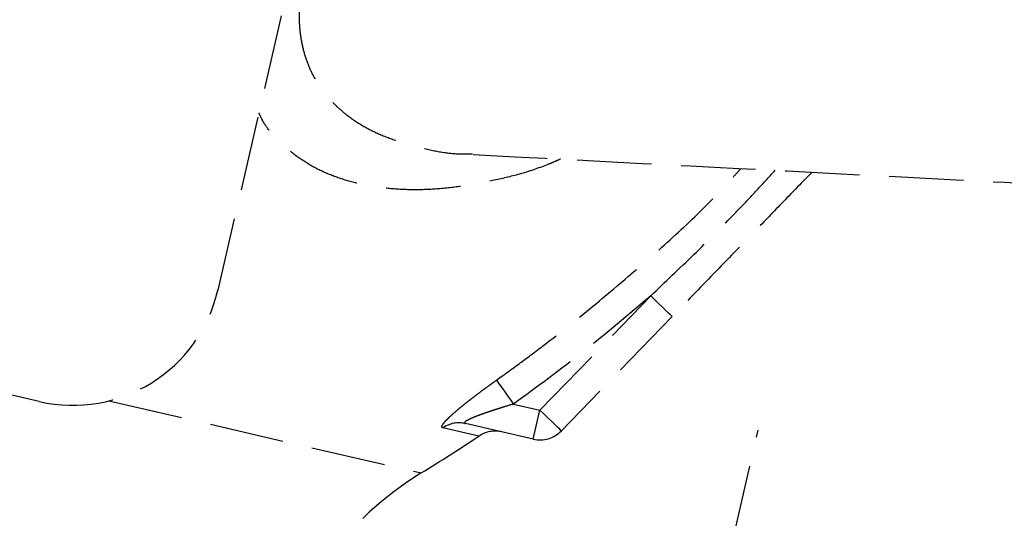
# Model space of a CAD drawing. Header units: millimetres. Extents: x -50096 to 615650, y 194565 to 243945.
# Tile 214 of 256: x 249108 to 249174, y 221702 to 221735. Entities that reach past the tile are written whole.
import ezdxf

# ---------------------------------------------------------------- set-up
doc = ezdxf.new("R2010")
doc.units = ezdxf.units.MM
doc.linetypes.add('ГТО-1 Пунктир', pattern=[7, 5, -2])
doc.layers.add('ГТО-2_Размеры_035', color=2, linetype='Continuous', lineweight=35)
doc.layers.add('ОГОС_Пунктир_025', color=151, linetype='ГТО-1 Пунктир', lineweight=25)
doc.layers.add('ГТО-2_Штриховка_018', color=7, linetype='Continuous', lineweight=18, true_color=0x6b6b6b)

# ---------------------------------------------------------------- blocks, each defined once
blk = doc.blocks.new('ОГСО_Затвор_План')
at = {"layer": 'ОГОС_Пунктир_025'}
for p, q in [((-794.171, 24.424), (-794.171, -127.499)), ((-794.171, 24.424), (-794.171, -127.499)), ((-771.263, -130.499), (-765.742, -121.334)), ((-771.263, -130.499), (-765.742, -121.334)), ((-764.028, -122.366), (-769.549, -131.531)), ((-764.028, -122.366), (-769.549, -131.531)), ((-756.67, -241), (-756.67, -128.5)), ((-773.088, -130.499), (-771.263, -130.499)), ((-773.088, -130.499), (-771.263, -130.499)), ((-771.263, -132.499), (-771.263, -130.499)), ((-771.263, -132.499), (-771.263, -130.499)), ((-771.263, -132.499), (-775.929, -132.499)), ((-771.263, -132.499), (-775.929, -132.499)), ((-774.873, -133.127), (-777.356, -133.127)), ((-774.873, -133.127), (-777.356, -133.127)), ((-799.623, -136.405), (-778.086, -136.405)), ((-799.623, -136.405), (-778.086, -136.405)), ((-804.171, -137.499), (-1174.17, -137.499)), ((-804.171, -137.499), (-1174.17, -137.499))]:
    blk.add_line(p, q, dxfattribs=at)
for points in [[(-764.028, -122.366), (-764.061, -122.346), (-764.159, -122.288), (-764.317, -122.192), (-764.53, -122.064), (-764.79, -121.907), (-765.086, -121.729), (-765.407, -121.535), (-765.742, -121.334)], [(-764.028, -122.366), (-764.061, -122.346), (-764.159, -122.288), (-764.317, -122.192), (-764.53, -122.064), (-764.79, -121.907), (-765.086, -121.729), (-765.407, -121.535), (-765.742, -121.334)], [(-774.565, -129.193), (-774.499, -129.251), (-774.389, -129.348), (-774.24, -129.48), (-774.055, -129.644), (-773.84, -129.834), (-773.603, -130.044), (-773.349, -130.268), (-773.088, -130.499)], [(-774.565, -129.193), (-774.499, -129.251), (-774.389, -129.348), (-774.24, -129.48), (-774.055, -129.644), (-773.84, -129.834), (-773.603, -130.044), (-773.349, -130.268), (-773.088, -130.499)], [(-769.549, -131.531), (-769.582, -131.511), (-769.68, -131.453), (-769.838, -131.357), (-770.051, -131.229), (-770.311, -131.073), (-770.607, -130.894), (-770.928, -130.701), (-771.263, -130.499)], [(-769.549, -131.531), (-769.582, -131.511), (-769.68, -131.453), (-769.838, -131.357), (-770.051, -131.229), (-770.311, -131.073), (-770.607, -130.894), (-770.928, -130.701), (-771.263, -130.499)]]:
    blk.add_lwpolyline(points, dxfattribs=at)
for centre, radius, start, end in [((-804.171, -127.499), 10, 270, 0), ((-804.171, -127.499), 10, 270, 0), ((-771.263, -130.499), 2, 270, 328.93635), ((-771.263, -130.499), 2, 270, 328.93635), ((-775.925, -134.444), 1.944, 90.10988, 137.37805), ((-775.925, -134.444), 1.944, 90.10988, 137.37805), ((-773.418, -134.499), 2, 90, 136.67526), ((-773.418, -134.499), 2, 90, 136.67526), ((-862.17, -50.791), 120, 314.48353, 316.67526), ((-862.17, -50.791), 120, 314.48353, 316.67526), ((-762.671, -152.101), 22, 134.48353, 180), ((-762.671, -152.101), 22, 134.48353, 180)]:
    blk.add_arc(centre, radius, start, end, dxfattribs=at)
for points, knots in [([(-754.452, -64.718), (-754.591, -64.686), (-754.868, -64.623), (-755.638, -64.475), (-756.808, -64.428), (-758.36, -64.587), (-759.951, -64.868), (-761.669, -65.318), (-763.505, -65.981), (-765.45, -66.87), (-767.413, -67.936), (-769.467, -69.224), (-771.599, -70.749), (-773.798, -72.52), (-775.98, -74.473), (-777.897, -76.365), (-779.563, -78.143), (-780.99, -79.765), (-782.391, -81.46), (-783.757, -83.223), (-785.081, -85.048), (-786.363, -86.944), (-787.594, -88.91), (-788.76, -90.939), (-789.839, -93.01), (-790.749, -94.975), (-791.497, -96.817), (-792.095, -98.517), (-792.591, -100.204), (-792.96, -101.82), (-793.198, -103.353), (-793.313, -104.789), (-793.311, -106.159), (-793.22, -107.113), (-793.129, -107.671), (-793.035, -108.186), (-792.836, -108.991), (-792.442, -110.036), (-791.947, -110.98), (-791.369, -111.802), (-790.725, -112.505), (-790.03, -113.102), (-789.278, -113.612), (-788.355, -114.105), (-787.242, -114.542), (-785.923, -114.871), (-784.539, -115.043), (-783.111, -115.106), (-781.636, -115.108), (-780.543, -114.963), (-779.854, -114.791), (-779.662, -114.74), (-779.565, -114.714)], [0, 0, 0, 0, 0.425582, 0.852627, 2.350605, 3.914508, 5.527437, 7.194503, 9.235632, 11.37393, 13.60582, 15.93114, 18.642302, 21.466313, 24.396031, 27.425042, 29.544311, 31.70333, 33.905394, 36.140152, 38.393127, 40.668379, 43.004855, 45.349108, 47.687416, 50.007554, 51.844621, 53.650111, 55.411229, 57.11583, 58.621013, 60.061587, 61.432151, 62.727361, 62.928633, 63.127959, 64.299066, 65.409939, 66.470047, 67.48952, 68.414346, 69.324664, 70.229634, 71.136409, 72.45841, 73.808015, 75.201862, 76.633637, 78.096004, 79.62483, 79.922824, 80.223462, 80.223462, 80.223462, 80.223462]), ([(-754.452, -64.718), (-754.591, -64.686), (-754.868, -64.623), (-755.638, -64.475), (-756.808, -64.428), (-758.36, -64.587), (-759.951, -64.868), (-761.669, -65.318), (-763.505, -65.981), (-765.45, -66.87), (-767.413, -67.936), (-769.467, -69.224), (-771.599, -70.749), (-773.798, -72.52), (-775.98, -74.473), (-777.897, -76.365), (-779.563, -78.143), (-780.99, -79.765), (-782.391, -81.46), (-783.757, -83.223), (-785.081, -85.048), (-786.363, -86.944), (-787.594, -88.91), (-788.76, -90.939), (-789.839, -93.01), (-790.749, -94.975), (-791.497, -96.817), (-792.095, -98.517), (-792.591, -100.204), (-792.96, -101.82), (-793.198, -103.353), (-793.313, -104.789), (-793.311, -106.159), (-793.22, -107.113), (-793.129, -107.671), (-793.035, -108.186), (-792.836, -108.991), (-792.442, -110.036), (-791.947, -110.98), (-791.369, -111.802), (-790.725, -112.505), (-790.03, -113.102), (-789.278, -113.612), (-788.355, -114.105), (-787.242, -114.542), (-785.923, -114.871), (-784.539, -115.043), (-783.111, -115.106), (-781.636, -115.108), (-780.543, -114.963), (-779.854, -114.791), (-779.662, -114.74), (-779.565, -114.714)], [0, 0, 0, 0, 0.425582, 0.852627, 2.350605, 3.914508, 5.527437, 7.194503, 9.235632, 11.37393, 13.60582, 15.93114, 18.642302, 21.466313, 24.396031, 27.425042, 29.544311, 31.70333, 33.905394, 36.140152, 38.393127, 40.668379, 43.004855, 45.349108, 47.687416, 50.007554, 51.844621, 53.650111, 55.411229, 57.11583, 58.621013, 60.061587, 61.432151, 62.727361, 62.928633, 63.127959, 64.299066, 65.409939, 66.470047, 67.48952, 68.414346, 69.324664, 70.229634, 71.136409, 72.45841, 73.808015, 75.201862, 76.633637, 78.096004, 79.62483, 79.922824, 80.223462, 80.223462, 80.223462, 80.223462]), ([(-757.061, -110.799), (-757.534, -111.585), (-758.481, -113.156), (-760.115, -115.87), (-761.964, -118.94), (-763.34, -121.224), (-764.028, -122.366)], [0, 0, 0, 0, 2.75196, 5.503918, 9.50392, 13.503918, 13.503918, 13.503918, 13.503918]), ([(-757.061, -110.799), (-757.534, -111.585), (-758.481, -113.156), (-760.115, -115.87), (-761.964, -118.94), (-763.34, -121.224), (-764.028, -122.366)], [0, 0, 0, 0, 2.75196, 5.503918, 9.50392, 13.503918, 13.503918, 13.503918, 13.503918]), ([(-774.565, -129.193), (-774.128, -128.689), (-773.253, -127.682), (-771.527, -125.649), (-769.456, -123.034), (-767.063, -119.816), (-764.719, -116.554), (-763.119, -114.05), (-762.181, -112.382), (-761.905, -111.88), (-761.767, -111.629)], [0, 0, 0, 0, 2.000622, 4.00061, 8.001529, 12.006069, 16.031069, 20.050238, 20.910072, 21.770155, 21.770155, 21.770155, 21.770155]), ([(-774.565, -129.193), (-774.128, -128.689), (-773.253, -127.682), (-771.527, -125.649), (-769.456, -123.034), (-767.063, -119.816), (-764.719, -116.554), (-763.119, -114.05), (-762.181, -112.382), (-761.905, -111.88), (-761.767, -111.629)], [0, 0, 0, 0, 2.000622, 4.00061, 8.001529, 12.006069, 16.031069, 20.050238, 20.910072, 21.770155, 21.770155, 21.770155, 21.770155]), ([(-765.742, -121.334), (-765.008, -120.22), (-763.542, -117.993), (-761.778, -115.186), (-760.451, -112.916), (-759.808, -111.79), (-759.487, -111.227)], [0, 0, 0, 0, 4.000545, 7.99927, 9.944001, 11.889162, 11.889162, 11.889162, 11.889162]), ([(-765.742, -121.334), (-765.008, -120.22), (-763.542, -117.993), (-761.778, -115.186), (-760.451, -112.916), (-759.808, -111.79), (-759.487, -111.227)], [0, 0, 0, 0, 4.000545, 7.99927, 9.944001, 11.889162, 11.889162, 11.889162, 11.889162]), ([(-773.709, -113.734), (-773.841, -113.832), (-774.106, -114.027), (-774.902, -114.598), (-776.13, -115.349), (-777.813, -116.18), (-779.471, -116.908), (-781.116, -117.512), (-782.745, -117.964), (-784.309, -118.256), (-785.804, -118.4), (-787.224, -118.405), (-788.603, -118.268), (-789.925, -117.974), (-791.176, -117.506), (-792.237, -116.948), (-793.143, -116.357), (-793.685, -115.863), (-794.005, -115.475), (-794.115, -115.333), (-794.171, -115.261)], [0, 0, 0, 0, 0.495267, 0.986142, 2.938434, 4.802513, 6.615355, 8.369154, 10.054436, 11.679679, 13.137863, 14.552943, 15.934914, 17.284337, 18.606423, 19.927329, 20.8758, 21.843876, 22.112246, 22.383238, 22.383238, 22.383238, 22.383238]), ([(-773.709, -113.734), (-773.841, -113.832), (-774.106, -114.027), (-774.902, -114.598), (-776.13, -115.349), (-777.813, -116.18), (-779.471, -116.908), (-781.116, -117.512), (-782.745, -117.964), (-784.309, -118.256), (-785.804, -118.4), (-787.224, -118.405), (-788.603, -118.268), (-789.925, -117.974), (-791.176, -117.506), (-792.237, -116.948), (-793.143, -116.357), (-793.685, -115.863), (-794.005, -115.475), (-794.115, -115.333), (-794.171, -115.261)], [0, 0, 0, 0, 0.495267, 0.986142, 2.938434, 4.802513, 6.615355, 8.369154, 10.054436, 11.679679, 13.137863, 14.552943, 15.934914, 17.284337, 18.606423, 19.927329, 20.8758, 21.843876, 22.112246, 22.383238, 22.383238, 22.383238, 22.383238]), ([(-765.742, -121.334), (-766.907, -122.901), (-769.244, -126.046), (-771.804, -129.012), (-773.088, -130.499)], [0, 0, 0, 0, 5.856065, 11.749365, 11.749365, 11.749365, 11.749365]), ([(-765.742, -121.334), (-766.907, -122.901), (-769.244, -126.046), (-771.804, -129.012), (-773.088, -130.499)], [0, 0, 0, 0, 5.856065, 11.749365, 11.749365, 11.749365, 11.749365]), ([(-777.356, -133.127), (-777.381, -133.123), (-777.433, -133.114), (-777.443, -133.035), (-777.432, -132.972), (-777.411, -132.905), (-777.38, -132.829), (-777.338, -132.741), (-777.286, -132.644), (-777.224, -132.538), (-777.154, -132.425), (-777.045, -132.258), (-776.891, -132.035), (-776.686, -131.755), (-776.461, -131.459), (-776.22, -131.151), (-775.964, -130.834), (-775.698, -130.511), (-775.425, -130.185), (-775.144, -129.856), (-774.857, -129.524), (-774.663, -129.303), (-774.565, -129.193)], [0, 0, 0, 0, 0.068817, 0.143757, 0.199016, 0.267948, 0.350575, 0.447114, 0.557669, 0.680899, 0.815111, 0.959778, 1.278313, 1.627486, 1.999446, 2.392893, 2.802411, 3.22115, 3.646993, 4.08006, 4.519652, 4.962521, 4.962521, 4.962521, 4.962521]), ([(-777.356, -133.127), (-777.381, -133.123), (-777.433, -133.114), (-777.443, -133.035), (-777.432, -132.972), (-777.411, -132.905), (-777.38, -132.829), (-777.338, -132.741), (-777.286, -132.644), (-777.224, -132.538), (-777.154, -132.425), (-777.045, -132.258), (-776.891, -132.035), (-776.686, -131.755), (-776.461, -131.459), (-776.22, -131.151), (-775.964, -130.834), (-775.698, -130.511), (-775.425, -130.185), (-775.144, -129.856), (-774.857, -129.524), (-774.663, -129.303), (-774.565, -129.193)], [0, 0, 0, 0, 0.068817, 0.143757, 0.199016, 0.267948, 0.350575, 0.447114, 0.557669, 0.680899, 0.815111, 0.959778, 1.278313, 1.627486, 1.999446, 2.392893, 2.802411, 3.22115, 3.646993, 4.08006, 4.519652, 4.962521, 4.962521, 4.962521, 4.962521]), ([(-773.088, -130.499), (-773.253, -130.593), (-773.583, -130.781), (-773.99, -131.02), (-774.312, -131.213), (-774.549, -131.358), (-774.782, -131.502), (-775.009, -131.647), (-775.227, -131.79), (-775.434, -131.931), (-775.624, -132.068), (-775.792, -132.194), (-775.914, -132.313), (-776.005, -132.391), (-776.015, -132.497), (-775.96, -132.499), (-775.929, -132.499)], [0, 0, 0, 0, 0.571053, 1.137216, 1.417334, 1.69533, 1.970667, 2.240539, 2.502343, 2.754541, 2.992251, 3.205512, 3.382443, 3.503556, 3.563105, 3.639367, 3.639367, 3.639367, 3.639367]), ([(-773.088, -130.499), (-773.253, -130.593), (-773.583, -130.781), (-773.99, -131.02), (-774.312, -131.213), (-774.549, -131.358), (-774.782, -131.502), (-775.009, -131.647), (-775.227, -131.79), (-775.434, -131.931), (-775.624, -132.068), (-775.792, -132.194), (-775.914, -132.313), (-776.005, -132.391), (-776.015, -132.497), (-775.96, -132.499), (-775.929, -132.499)], [0, 0, 0, 0, 0.571053, 1.137216, 1.417334, 1.69533, 1.970667, 2.240539, 2.502343, 2.754541, 2.992251, 3.205512, 3.382443, 3.503556, 3.563105, 3.639367, 3.639367, 3.639367, 3.639367])]:
    blk.add_open_spline(points, degree=3, knots=knots, dxfattribs=at)
blk.add_open_spline([(-779.516, -114.758), (-770.98, -113.253), (-753.909, -110.243), (-736.838, -107.233), (-728.302, -105.728)], degree=3, dxfattribs=at)
blk.add_open_spline([(-779.516, -114.758), (-770.98, -113.253), (-753.909, -110.243), (-736.838, -107.233), (-728.302, -105.728)], degree=3, dxfattribs=at)
blk.add_point((-794.171, -127.499), dxfattribs=at)
blk.add_point((-794.171, -127.499), dxfattribs=at)
blk = doc.blocks.new('A$C1AA538EC')
at = {"layer": 'ГТО-2_Размеры_035', "rotation": 346.9999999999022}
blk.add_blockref('ОГСО_Затвор_План', (-6044.682, -11100.099), dxfattribs=at)

msp = doc.modelspace()

# ---------------------------------------------------------------- hatches: boundary and pattern name
at = {"layer": 'ГТО-2_Штриховка_018'}
h = msp.add_hatch(dxfattribs=at)
h.set_pattern_fill('ANSI35', color=256, scale=100)
h.set_pattern_definition([(45, (-115466.6, -494469.8), (-449.0128, 449.0128), []), (45, (-115017.6, -494469.8), (-449.0128, 449.0128), [793.75, -158.75, 0, -158.75])])
h.paths.add_polyline_path([(243988.45, 233562.872), (247488.45, 233562.872), (247488.45, 236562.872), (227633.45, 236562.872), (227633.45, 228037.872), (232688.45, 228037.872), (232688.45, 229062.872), (243988.45, 229062.872)])
edge = h.paths.add_edge_path(flags=16)
edge.add_arc((234968.45, 232762.782), 1700, 0, 360)
edge = h.paths.add_edge_path(flags=16)
edge.add_arc((255968.45, 232762.782), 1700, 0, 360)
h.paths.add_polyline_path([(264438.45, 224462.872), (264438.45, 224822.872), (265938.45, 224822.872), (265938.45, 224462.872), (276518.45, 224462.872), (276518.45, 221662.696), (278018.45, 221662.696), (278018.45, 225962.872), (263788.45, 225962.872), (263788.45, 236562.872), (247488.45, 236562.872), (247488.45, 233562.872), (250988.45, 233562.872), (250988.45, 229062.872), (262288.45, 229062.872), (262288.45, 226212.872), (247488.45, 226212.872), (247488.45, 224462.872), (252623.45, 224462.872), (252623.45, 224822.872), (254123.45, 224822.872), (254123.45, 224462.872), (258378.45, 224462.872), (258378.45, 224822.871), (259878.45, 224822.871), (259878.45, 224462.872)])

# ---------------------------------------------------------------- block references
at = {"layer": 'ГТО-2_Размеры_035'}
msp.add_blockref('A$C1AA538EC', (255968.45, 232762.782), dxfattribs=at)

doc.saveas('drawing.dxf')
